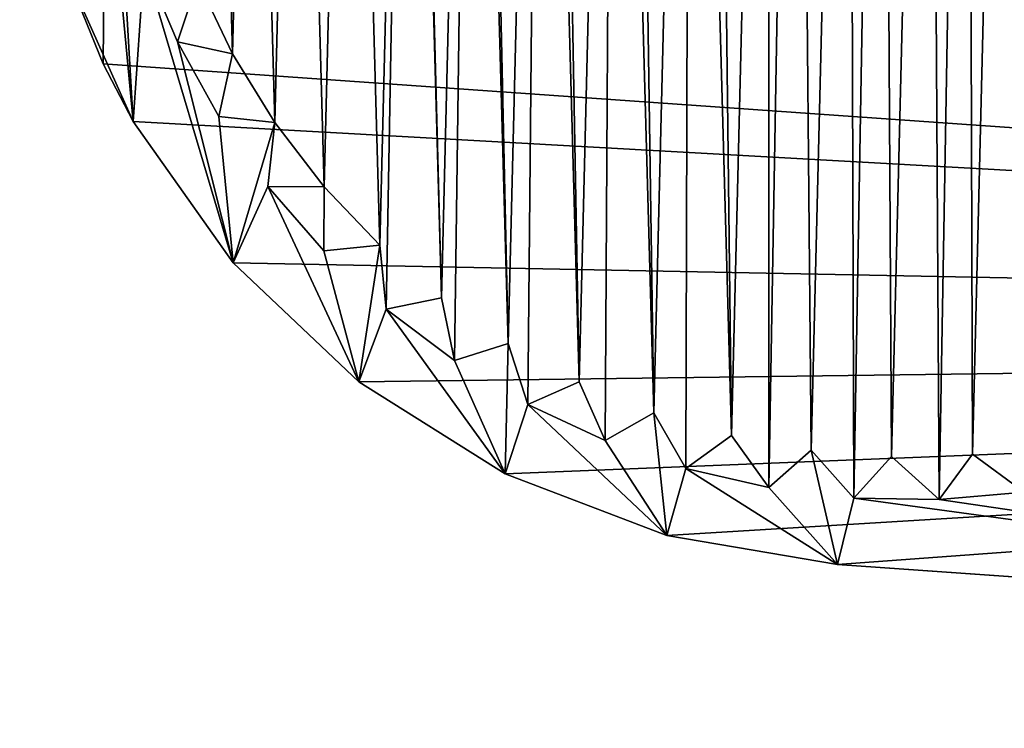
# Model space of a CAD drawing. Header units: millimetres. Extents: x -48 to 45, y -69 to 35.
# Tile 71 of 256: x -48 to -33, y -14 to -3. Entities that reach past the tile are written whole.
import ezdxf

# ---------------------------------------------------------------- set-up
doc = ezdxf.new("R2010")
doc.units = ezdxf.units.MM
doc.header["$LTSCALE"] = 25.4
doc.layers.get('0').update_dxf_attribs({"true_color": 0xff5454})

# ---------------------------------------------------------------- blocks, each defined once
blk = doc.blocks.new('PROFILE-INDIA-7656-7657.STL#2')
at = {"color": 18, "true_color": 0x000000}
mesh = blk.add_polyface(dxfattribs=at)
corners = [(-46.459, 1.425, 153.317), (-47.061, 0.605, 153.317), (-47.179, 1.953, 153.317), (-46.29, 0.155, 153.317), (-46.802, -0.724, 153.317), (-47.925, 6.101, 153.317), (-48.308, 0.654, 153.317), (-48.381, 3.396, 153.317), (-47.7, -2.021, 153.317), (-46.95, 8.665, 153.317), (-47.155, 3.306, 153.317), (-46.99, 4.649, 153.317), (-46.686, 5.968, 153.317), (-46.164, 5.243, 153.317), (-46.583, -4.526, 153.317), (-46.407, -2.018, 153.317), (-45.988, -1.091, 153.317), (-45.559, -2.298, 153.317), (-45.878, -3.264, 153.317), (-45.005, -3.454, 153.317), (-45.222, -4.447, 153.317), (-45.494, 10.989, 153.317), (-46.245, 7.248, 153.317), (-45.673, 8.474, 153.317), (-44.704, 8.784, 153.317), (-44.976, 9.634, 153.317), (-44.997, -6.764, 153.317), (-44.334, -4.545, 153.317), (-44.445, -5.556, 153.317), (-43.553, -5.56, 153.317), (-43.557, -6.577, 153.317), (-24.352, -5.906, 153.317), (-25.275, -6.896, 153.317), (-25.364, -6.008, 153.317), (-23.538, -4.825, 153.317), (-24.533, -5.032, 153.317), (-22.841, -3.665, 153.317), (-23.809, -3.975, 153.317), (-22.269, -2.439, 153.317), (-23.2, -2.848, 153.317), (-21.828, -1.159, 153.317), (-22.711, -1.663, 153.317), (-21.524, 0.16, 153.317), (-22.349, -0.434, 153.317), (-21.359, 1.503, 153.317), (-22.118, 0.826, 153.317), (-21.335, 2.856, 153.317), (-22.019, 2.104, 153.317), (-41.375, 14.572, 153.317), (-43.239, 11.705, 153.317), (-43.611, 12.984, 153.317), (-42.217, 12.593, 153.317), (-42.222, 11.7, 153.317), (-41.206, 12.482, 153.317), (-41.109, 13.369, 153.317), (-38.872, 15.694, 153.317), (-39.925, 14.025, 153.317), (-40.115, 13.153, 153.317), (-38.959, 13.707, 153.317), (-38.679, 14.554, 153.317), (-36.198, 16.305, 153.317), (-37.385, 14.95, 153.317), (-37.752, 14.136, 153.317), (-36.507, 14.437, 153.317), (-36.057, 15.208, 153.317), (-33.456, 16.383, 153.317), (-34.708, 15.326, 153.317), (-35.237, 14.607, 153.317), (-33.956, 14.642, 153.317), (-33.355, 15.303, 153.317), (-16.976, 15.226, 153.317), (-32.012, 15.138, 153.317), (-32.678, 14.544, 153.317), (-30.693, 14.833, 153.317), (-31.418, 14.312, 153.317), (-29.414, 14.393, 153.317), (-30.189, 13.95, 153.317), (-28.187, 13.821, 153.317), (-29.004, 13.462, 153.317), (-27.027, 13.124, 153.317), (-27.877, 12.852, 153.317), (-26.82, 12.128, 153.317), (-25.946, 12.309, 153.317), (-25.845, 11.297, 153.317), (-24.956, 11.386, 153.317), (-24.068, 10.365, 153.317), (-23.292, 9.256, 153.317), (-22.636, 8.073, 153.317), (-22.107, 6.827, 153.317), (-21.711, 5.533, 153.317), (-21.453, 4.204, 153.317), (-18.936, -12.705, 153.317), (-43.005, -8.65, 153.317), (-42.669, -6.488, 153.317), (-42.568, -7.5, 153.317), (-40.683, -10.11, 153.317), (-41.487, -8.315, 153.317), (-41.693, -7.319, 153.317), (-40.636, -8.043, 153.317), (-40.327, -9.012, 153.317), (-38.121, -11.089, 153.317), (-39.1, -9.584, 153.317), (-39.509, -8.653, 153.317), (-38.325, -9.141, 153.317), (-37.82, -10.024, 153.317), (-35.416, -11.549, 153.317), (-36.502, -10.329, 153.317), (-37.096, -9.503, 153.317), (-35.835, -9.734, 153.317), (-35.158, -10.494, 153.317), (-33.805, -10.517, 153.317), (-34.558, -9.833, 153.317), (-32.457, -10.399, 153.317), (-33.277, -9.797, 153.317), (-31.129, -10.141, 153.317), (-32.007, -9.628, 153.317), (-29.834, -9.745, 153.317), (-30.761, -9.327, 153.317), (-29.554, -8.897, 153.317), (-28.589, -9.216, 153.317), (-28.399, -8.344, 153.317), (-27.405, -8.56, 153.317), (-27.307, -7.673, 153.317), (-26.296, -7.784, 153.317), (-26.292, -6.891, 153.317), (-22.055, 3.384, 153.317), (-22.224, 4.654, 153.317), (-22.525, 5.9, 153.317), (-22.955, 7.107, 153.317), (-23.508, 8.263, 153.317), (-24.18, 9.354, 153.317), (-24.961, 10.369, 153.317), (-44.162, 10.715, 153.317), (-43.15, 10.817, 153.317), (-43.98, 9.841, 153.317), (-45.314, 7.657, 153.317), (-45.802, 6.472, 153.317), (-46.396, 3.983, 153.317), (-46.494, 2.706, 153.317)]
mesh.append_faces([[corners[k] for k in face] for face in [(5, 6, 7), (11, 12, 13), (15, 4, 16), (31, 32, 33), (34, 31, 35), (36, 34, 37), (38, 36, 39), (40, 38, 41), (42, 40, 43), (44, 42, 45), (46, 44, 47), (49, 51, 52), (54, 56, 57), (59, 61, 62), (64, 66, 67), (69, 71, 72), (71, 73, 74), (73, 75, 76), (75, 77, 78), (77, 79, 80), (96, 94, 97), (101, 99, 102), (106, 104, 107), (110, 109, 111), (112, 110, 113), (114, 112, 115), (116, 114, 117)]], dxfattribs={"vtx0": -1, "color": 18})
mesh.append_faces([[corners[k] for k in face] for face in [(6, 5, 8), (8, 1, 14), (21, 12, 9), (23, 21, 24), (24, 21, 25), (48, 49, 50), (51, 48, 53), (53, 48, 54), (56, 55, 58), (58, 55, 59), (61, 60, 63), (63, 60, 64), (66, 65, 68), (68, 65, 69), (79, 70, 81), (81, 70, 82), (82, 70, 83), (83, 70, 84), (92, 94, 95), (95, 99, 100), (100, 104, 105), (105, 109, 91), (50, 25, 21), (132, 50, 133), (133, 50, 49)]], dxfattribs={"vtx0": -1, "vtx1": -1, "color": 18})
mesh.append_faces([[corners[k] for k in face] for face in [(8, 9, 10), (8, 10, 2), (10, 9, 11), (11, 9, 12), (1, 8, 2), (14, 1, 4), (14, 4, 15), (12, 21, 22), (22, 21, 23), (26, 15, 18), (26, 18, 20), (49, 48, 51), (54, 55, 56), (59, 60, 61), (64, 65, 66), (69, 70, 71), (71, 70, 73), (73, 70, 75), (75, 70, 77), (77, 70, 79), (84, 70, 85), (85, 70, 86), (86, 70, 87), (87, 70, 88), (88, 70, 89), (89, 70, 90), (90, 70, 46), (92, 28, 30), (95, 94, 96), (100, 99, 101), (105, 104, 106), (91, 109, 110), (91, 110, 112), (91, 112, 114), (91, 114, 116), (91, 32, 31), (91, 31, 34), (91, 34, 36), (91, 36, 38), (91, 38, 40), (91, 40, 42), (91, 42, 44), (91, 44, 46), (25, 50, 132)]], dxfattribs={"vtx0": -1, "vtx1": -1, "vtx2": -1, "color": 18})
mesh.append_faces([[corners[k] for k in face] for face in [(8, 5, 9), (15, 26, 14), (26, 20, 27), (26, 27, 28), (54, 48, 55), (59, 55, 60), (64, 60, 65), (69, 65, 70), (46, 70, 91), (28, 92, 26), (92, 30, 93), (92, 93, 94), (95, 96, 98), (95, 98, 99), (100, 101, 103), (100, 103, 104), (105, 106, 108), (105, 108, 109), (91, 116, 118), (91, 118, 119), (91, 119, 120), (91, 120, 121), (91, 121, 122), (91, 122, 123), (91, 123, 124), (91, 124, 32)]], dxfattribs={"vtx0": -1, "vtx2": -1, "color": 18})
mesh.append_faces([[corners[k] for k in face] for face in [(0, 1, 2), (3, 4, 1), (17, 18, 15), (19, 20, 18), (29, 30, 28), (134, 25, 132), (135, 22, 23), (136, 12, 22), (137, 10, 11), (138, 2, 10)]], dxfattribs={"vtx1": -1, "color": 18})
mesh.append_faces([[corners[k] for k in face] for face in [(46, 125, 90), (90, 126, 89), (89, 127, 88), (88, 128, 87), (87, 129, 86), (86, 130, 85), (85, 131, 84)]], dxfattribs={"vtx2": -1, "color": 18})
mesh = blk.add_polyface(dxfattribs=at)
corners = [(-46.396, 3.983, 144.317), (-46.494, 2.706, 144.317), (-47.155, 3.306, 144.317), (-46.459, 1.425, 144.317), (-46.164, 5.243, 144.317), (-46.99, 4.649, 144.317), (-46.29, 0.155, 144.317), (-45.802, 6.472, 144.317), (-46.686, 5.968, 144.317), (-45.988, -1.091, 144.317), (-45.314, 7.657, 144.317), (-46.245, 7.248, 144.317), (-45.559, -2.298, 144.317), (-44.704, 8.784, 144.317), (-45.673, 8.474, 144.317), (-45.005, -3.454, 144.317), (-43.98, 9.841, 144.317), (-44.976, 9.634, 144.317), (-44.334, -4.545, 144.317), (-43.15, 10.817, 144.317), (-44.162, 10.715, 144.317), (-43.553, -5.56, 144.317), (-42.222, 11.7, 144.317), (-43.239, 11.705, 144.317), (-42.669, -6.488, 144.317), (-42.568, -7.5, 144.317), (-41.693, -7.319, 144.317), (-42.217, 12.593, 144.317), (-41.206, 12.482, 144.317), (-41.487, -8.315, 144.317), (-40.636, -8.043, 144.317), (-41.109, 13.369, 144.317), (-40.115, 13.153, 144.317), (-40.327, -9.012, 144.317), (-39.509, -8.653, 144.317), (-39.925, 14.025, 144.317), (-38.959, 13.707, 144.317), (-39.1, -9.584, 144.317), (-38.325, -9.141, 144.317), (-38.679, 14.554, 144.317), (-37.752, 14.136, 144.317), (-37.82, -10.024, 144.317), (-37.096, -9.503, 144.317), (-37.385, 14.95, 144.317), (-36.507, 14.437, 144.317), (-36.502, -10.329, 144.317), (-36.057, 15.208, 144.317), (-35.835, -9.734, 144.317), (-35.237, 14.607, 144.317), (-35.158, -10.494, 144.317), (-34.708, 15.326, 144.317), (-34.558, -9.833, 144.317), (-33.956, 14.642, 144.317), (-33.805, -10.517, 144.317), (-33.355, 15.303, 144.317), (-33.277, -9.797, 144.317), (-32.678, 14.544, 144.317), (-32.457, -10.399, 144.317), (-32.012, 15.138, 144.317), (-32.007, -9.628, 144.317), (-31.418, 14.312, 144.317), (-31.129, -10.141, 144.317), (-30.693, 14.833, 144.317), (-30.761, -9.327, 144.317), (-29.834, -9.745, 144.317), (-30.189, 13.95, 144.317), (-29.414, 14.393, 144.317), (-29.554, -8.897, 144.317), (-28.589, -9.216, 144.317), (-29.004, 13.462, 144.317), (-28.187, 13.821, 144.317), (-28.399, -8.344, 144.317), (-27.405, -8.56, 144.317), (-27.877, 12.852, 144.317), (-27.027, 13.124, 144.317), (-27.307, -7.673, 144.317), (-26.296, -7.784, 144.317), (-26.82, 12.128, 144.317), (-26.292, -6.891, 144.317), (-25.946, 12.309, 144.317), (-25.364, -6.008, 144.317), (-25.275, -6.896, 144.317), (-25.845, 11.297, 144.317), (-43.557, -6.577, 144.317), (-44.445, -5.556, 144.317), (-45.222, -4.447, 144.317), (-45.878, -3.264, 144.317), (-46.407, -2.018, 144.317), (-46.802, -0.724, 144.317), (-47.061, 0.605, 144.317), (-47.179, 1.953, 144.317), (-24.956, 11.386, 144.317), (-24.961, 10.369, 144.317), (-24.18, 9.354, 144.317), (-24.533, -5.032, 144.317), (-24.068, 10.365, 144.317), (-23.508, 8.263, 144.317), (-23.809, -3.975, 144.317), (-23.292, 9.256, 144.317), (-22.955, 7.107, 144.317), (-23.2, -2.848, 144.317), (-22.636, 8.073, 144.317), (-22.525, 5.9, 144.317), (-22.711, -1.663, 144.317), (-22.107, 6.827, 144.317), (-22.224, 4.654, 144.317), (-22.349, -0.434, 144.317), (-21.711, 5.533, 144.317), (-22.055, 3.384, 144.317), (-22.118, 0.826, 144.317), (-21.453, 4.204, 144.317), (-21.335, 2.856, 144.317), (-22.019, 2.104, 144.317), (-21.359, 1.503, 144.317), (-21.524, 0.16, 144.317), (-21.828, -1.159, 144.317), (-22.269, -2.439, 144.317), (-22.841, -3.665, 144.317), (-23.538, -4.825, 144.317), (-24.352, -5.906, 144.317)]
mesh.append_faces([[corners[k] for k in face] for face in [(0, 1, 2), (4, 0, 5), (7, 4, 8), (10, 7, 11), (13, 10, 14), (16, 13, 17), (19, 16, 20), (22, 19, 23), (78, 80, 81), (21, 24, 83), (18, 21, 84), (15, 18, 85), (12, 15, 86), (9, 12, 87), (6, 9, 88), (3, 6, 89), (93, 92, 95), (96, 93, 98), (99, 96, 101), (102, 99, 104), (105, 102, 107), (108, 105, 110), (109, 112, 113), (106, 109, 114), (103, 106, 115), (100, 103, 116), (97, 100, 117), (94, 97, 118), (80, 94, 119)]], dxfattribs={"vtx0": -1, "color": 18})
mesh.append_faces([[corners[k] for k in face] for face in [(24, 22, 25), (25, 22, 26), (26, 28, 29), (29, 28, 30), (30, 32, 33), (33, 32, 34), (34, 36, 37), (37, 36, 38), (38, 40, 41), (41, 40, 42), (42, 44, 45), (45, 46, 47), (47, 48, 49), (49, 50, 51), (51, 52, 53), (53, 54, 55), (55, 56, 57), (57, 58, 59), (59, 60, 61), (61, 62, 63), (63, 62, 64), (64, 66, 67), (67, 66, 68), (68, 70, 71), (71, 70, 72), (72, 74, 75), (75, 74, 76), (76, 77, 78), (91, 80, 82)]], dxfattribs={"vtx0": -1, "vtx1": -1, "color": 18})
mesh.append_faces([[corners[k] for k in face] for face in [(1, 0, 3), (0, 4, 6), (4, 7, 9), (7, 10, 12), (10, 13, 15), (13, 16, 18), (16, 19, 21), (19, 22, 24), (78, 79, 80), (24, 21, 19), (21, 18, 16), (18, 15, 13), (15, 12, 10), (12, 9, 7), (9, 6, 4), (6, 3, 0), (92, 93, 94), (93, 96, 97), (96, 99, 100), (99, 102, 103), (102, 105, 106), (105, 108, 109), (112, 109, 108), (109, 106, 105), (106, 103, 102), (103, 100, 99), (100, 97, 96), (97, 94, 93), (94, 80, 92)]], dxfattribs={"vtx0": -1, "vtx1": -1, "vtx2": -1, "color": 18})
mesh.append_faces([[corners[k] for k in face] for face in [(26, 22, 27), (26, 27, 28), (30, 28, 31), (30, 31, 32), (34, 32, 35), (34, 35, 36), (38, 36, 39), (38, 39, 40), (42, 40, 43), (42, 43, 44), (45, 44, 46), (47, 46, 48), (49, 48, 50), (51, 50, 52), (53, 52, 54), (55, 54, 56), (57, 56, 58), (59, 58, 60), (61, 60, 62), (64, 62, 65), (64, 65, 66), (68, 66, 69), (68, 69, 70), (72, 70, 73), (72, 73, 74), (76, 74, 77), (78, 77, 79), (80, 79, 82), (80, 91, 92)]], dxfattribs={"vtx0": -1, "vtx2": -1, "color": 18})
mesh.append_faces([[corners[k] for k in face] for face in [(111, 112, 108)]], dxfattribs={"vtx1": -1, "color": 18})
mesh.append_faces([[corners[k] for k in face] for face in [(3, 90, 1)]], dxfattribs={"vtx2": -1, "color": 18})
mesh = blk.add_polyface(dxfattribs=at)
corners = [(-48.308, 0.654, 186.931), (-47.925, 6.101, 186.931), (-48.381, 3.396, 186.931), (-47.7, -2.021, 186.931), (-46.95, 8.665, 186.931), (-47.059, -3.614, 186.931), (14.171, -7.912, 186.931), (-46.093, 10.152, 186.931), (15.137, 5.854, 186.931), (15.029, -6.424, 186.931), (16.004, -3.86, 186.931), (15.779, 4.262, 186.931), (16.386, 1.587, 186.931), (16.46, -1.155, 186.931)]
mesh.append_faces([[corners[k] for k in face] for face in [(0, 1, 2), (12, 10, 13)]], dxfattribs={"vtx0": -1, "color": 18})
mesh.append_faces([[corners[k] for k in face] for face in [(1, 3, 4), (4, 6, 7), (7, 6, 8), (8, 10, 11), (11, 10, 12)]], dxfattribs={"vtx0": -1, "vtx1": -1, "color": 18})
mesh.append_faces([[corners[k] for k in face] for face in [(1, 0, 3), (4, 3, 5), (4, 5, 6), (8, 6, 9), (8, 9, 10)]], dxfattribs={"vtx0": -1, "vtx2": -1, "color": 18})
mesh = blk.add_polyface(dxfattribs=at)
corners = [(-47.7, -2.021, 186.931), (-47.059, -3.614, 176.481), (-47.059, -3.614, 186.931), (-47.7, -2.021, 153.317)]
mesh.append_faces([[corners[k] for k in face] for face in [(0, 1, 2), (1, 0, 3)]], dxfattribs={"vtx0": -1, "color": 18})
mesh = blk.add_polyface(dxfattribs=at)
corners = [(-47.7, -2.021, 153.317), (-46.583, -4.526, 176.481), (-47.059, -3.614, 176.481)]
mesh.append_faces([[corners[k] for k in face] for face in [(0, 1, 2)]], dxfattribs={"color": 18})
mesh = blk.add_polyface(dxfattribs=at)
corners = [(-47.7, -2.021, 153.317), (-46.583, -4.526, 153.317), (-46.583, -4.526, 176.481)]
mesh.append_faces([[corners[k] for k in face] for face in [(0, 1, 2)]], dxfattribs={"color": 18})
mesh = blk.add_polyface(dxfattribs=at)
corners = [(-45.559, -2.298, 153.317), (-45.878, -3.264, 144.317), (-45.878, -3.264, 153.317), (-45.559, -2.298, 144.317)]
mesh.append_faces([[corners[k] for k in face] for face in [(0, 1, 2), (1, 0, 3)]], dxfattribs={"vtx0": -1, "color": 18})
mesh = blk.add_polyface(dxfattribs=at)
corners = [(-45.005, -3.454, 153.317), (-45.878, -3.264, 144.317), (-45.005, -3.454, 144.317), (-45.878, -3.264, 153.317)]
mesh.append_faces([[corners[k] for k in face] for face in [(0, 1, 2), (1, 0, 3)]], dxfattribs={"vtx0": -1, "color": 18})
mesh = blk.add_polyface(dxfattribs=at)
corners = [(-45.005, -3.454, 153.317), (-45.222, -4.447, 144.317), (-45.222, -4.447, 153.317), (-45.005, -3.454, 144.317)]
mesh.append_faces([[corners[k] for k in face] for face in [(0, 1, 2), (1, 0, 3)]], dxfattribs={"vtx0": -1, "color": 18})
mesh = blk.add_polyface(dxfattribs=at)
corners = [(-46.583, -4.526, 176.481), (14.171, -7.912, 176.481), (-47.059, -3.614, 176.481), (-44.997, -6.764, 176.481), (-43.005, -8.65, 176.481), (-40.683, -10.11, 176.481), (-38.121, -11.089, 176.481), (-35.416, -11.549, 176.481), (1.534, -14.142, 176.481), (4.276, -14.065, 176.481), (6.95, -13.454, 176.481), (9.453, -12.332, 176.481), (11.689, -10.743, 176.481), (13.572, -8.748, 176.481)]
mesh.append_faces([[corners[k] for k in face] for face in [(0, 1, 2), (1, 12, 13)]], dxfattribs={"vtx0": -1, "color": 18})
mesh.append_faces([[corners[k] for k in face] for face in [(1, 0, 3), (1, 3, 4), (1, 4, 5), (1, 5, 6), (1, 6, 7), (1, 7, 8), (1, 8, 9), (1, 9, 10), (1, 10, 11), (1, 11, 12)]], dxfattribs={"vtx0": -1, "vtx2": -1, "color": 18})
mesh = blk.add_polyface(dxfattribs=at)
corners = [(14.171, -7.912, 186.931), (-47.059, -3.614, 176.481), (14.171, -7.912, 176.481), (-47.059, -3.614, 186.931)]
mesh.append_faces([[corners[k] for k in face] for face in [(0, 1, 2), (1, 0, 3)]], dxfattribs={"vtx0": -1, "color": 18})
mesh = blk.add_polyface(dxfattribs=at)
corners = [(-46.583, -4.526, 176.481), (-44.997, -6.764, 153.317), (-44.997, -6.764, 176.481), (-46.583, -4.526, 153.317)]
mesh.append_faces([[corners[k] for k in face] for face in [(0, 1, 2), (1, 0, 3)]], dxfattribs={"vtx0": -1, "color": 18})
mesh = blk.add_polyface(dxfattribs=at)
corners = [(-44.334, -4.545, 153.317), (-45.222, -4.447, 144.317), (-44.334, -4.545, 144.317), (-45.222, -4.447, 153.317)]
mesh.append_faces([[corners[k] for k in face] for face in [(0, 1, 2), (1, 0, 3)]], dxfattribs={"vtx0": -1, "color": 18})
mesh = blk.add_polyface(dxfattribs=at)
corners = [(-44.334, -4.545, 153.317), (-44.445, -5.556, 144.317), (-44.445, -5.556, 153.317), (-44.334, -4.545, 144.317)]
mesh.append_faces([[corners[k] for k in face] for face in [(0, 1, 2), (1, 0, 3)]], dxfattribs={"vtx0": -1, "color": 18})
mesh = blk.add_polyface(dxfattribs=at)
corners = [(-43.553, -5.56, 153.317), (-44.445, -5.556, 144.317), (-43.553, -5.56, 144.317), (-44.445, -5.556, 153.317)]
mesh.append_faces([[corners[k] for k in face] for face in [(0, 1, 2), (1, 0, 3)]], dxfattribs={"vtx0": -1, "color": 18})
mesh = blk.add_polyface(dxfattribs=at)
corners = [(-43.553, -5.56, 153.317), (-43.557, -6.577, 144.317), (-43.557, -6.577, 153.317), (-43.553, -5.56, 144.317)]
mesh.append_faces([[corners[k] for k in face] for face in [(0, 1, 2), (1, 0, 3)]], dxfattribs={"vtx0": -1, "color": 18})
mesh = blk.add_polyface(dxfattribs=at)
corners = [(-42.669, -6.488, 153.317), (-43.557, -6.577, 144.317), (-42.669, -6.488, 144.317), (-43.557, -6.577, 153.317)]
mesh.append_faces([[corners[k] for k in face] for face in [(0, 1, 2), (1, 0, 3)]], dxfattribs={"vtx0": -1, "color": 18})
mesh = blk.add_polyface(dxfattribs=at)
corners = [(-42.669, -6.488, 153.317), (-42.568, -7.5, 144.317), (-42.568, -7.5, 153.317), (-42.669, -6.488, 144.317)]
mesh.append_faces([[corners[k] for k in face] for face in [(0, 1, 2), (1, 0, 3)]], dxfattribs={"vtx0": -1, "color": 18})
mesh = blk.add_polyface(dxfattribs=at)
corners = [(-43.005, -8.65, 176.481), (-44.997, -6.764, 153.317), (-43.005, -8.65, 153.317), (-44.997, -6.764, 176.481)]
mesh.append_faces([[corners[k] for k in face] for face in [(0, 1, 2), (1, 0, 3)]], dxfattribs={"vtx0": -1, "color": 18})
mesh = blk.add_polyface(dxfattribs=at)
corners = [(-41.693, -7.319, 153.317), (-42.568, -7.5, 144.317), (-41.693, -7.319, 144.317), (-42.568, -7.5, 153.317)]
mesh.append_faces([[corners[k] for k in face] for face in [(0, 1, 2), (1, 0, 3)]], dxfattribs={"vtx0": -1, "color": 18})
mesh = blk.add_polyface(dxfattribs=at)
corners = [(-41.693, -7.319, 153.317), (-41.487, -8.315, 144.317), (-41.487, -8.315, 153.317), (-41.693, -7.319, 144.317)]
mesh.append_faces([[corners[k] for k in face] for face in [(0, 1, 2), (1, 0, 3)]], dxfattribs={"vtx0": -1, "color": 18})
mesh = blk.add_polyface(dxfattribs=at)
corners = [(-40.636, -8.043, 153.317), (-41.487, -8.315, 144.317), (-40.636, -8.043, 144.317), (-41.487, -8.315, 153.317)]
mesh.append_faces([[corners[k] for k in face] for face in [(0, 1, 2), (1, 0, 3)]], dxfattribs={"vtx0": -1, "color": 18})
mesh = blk.add_polyface(dxfattribs=at)
corners = [(-40.636, -8.043, 153.317), (-40.327, -9.012, 144.317), (-40.327, -9.012, 153.317), (-40.636, -8.043, 144.317)]
mesh.append_faces([[corners[k] for k in face] for face in [(0, 1, 2), (1, 0, 3)]], dxfattribs={"vtx0": -1, "color": 18})
mesh = blk.add_polyface(dxfattribs=at)
corners = [(-40.683, -10.11, 176.481), (-43.005, -8.65, 153.317), (-40.683, -10.11, 153.317), (-43.005, -8.65, 176.481)]
mesh.append_faces([[corners[k] for k in face] for face in [(0, 1, 2), (1, 0, 3)]], dxfattribs={"vtx0": -1, "color": 18})
mesh = blk.add_polyface(dxfattribs=at)
corners = [(-39.509, -8.653, 153.317), (-40.327, -9.012, 144.317), (-39.509, -8.653, 144.317), (-40.327, -9.012, 153.317)]
mesh.append_faces([[corners[k] for k in face] for face in [(0, 1, 2), (1, 0, 3)]], dxfattribs={"vtx0": -1, "color": 18})
mesh = blk.add_polyface(dxfattribs=at)
corners = [(-39.509, -8.653, 153.317), (-39.1, -9.584, 144.317), (-39.1, -9.584, 153.317), (-39.509, -8.653, 144.317)]
mesh.append_faces([[corners[k] for k in face] for face in [(0, 1, 2), (1, 0, 3)]], dxfattribs={"vtx0": -1, "color": 18})
mesh = blk.add_polyface(dxfattribs=at)
corners = [(-38.325, -9.141, 153.317), (-39.1, -9.584, 144.317), (-38.325, -9.141, 144.317), (-39.1, -9.584, 153.317)]
mesh.append_faces([[corners[k] for k in face] for face in [(0, 1, 2), (1, 0, 3)]], dxfattribs={"vtx0": -1, "color": 18})
mesh = blk.add_polyface(dxfattribs=at)
corners = [(-38.325, -9.141, 153.317), (-37.82, -10.024, 144.317), (-37.82, -10.024, 153.317), (-38.325, -9.141, 144.317)]
mesh.append_faces([[corners[k] for k in face] for face in [(0, 1, 2), (1, 0, 3)]], dxfattribs={"vtx0": -1, "color": 18})
mesh = blk.add_polyface(dxfattribs=at)
corners = [(-37.096, -9.503, 153.317), (-37.82, -10.024, 144.317), (-37.096, -9.503, 144.317), (-37.82, -10.024, 153.317)]
mesh.append_faces([[corners[k] for k in face] for face in [(0, 1, 2), (1, 0, 3)]], dxfattribs={"vtx0": -1, "color": 18})
mesh = blk.add_polyface(dxfattribs=at)
corners = [(-37.096, -9.503, 153.317), (-36.502, -10.329, 144.317), (-36.502, -10.329, 153.317), (-37.096, -9.503, 144.317)]
mesh.append_faces([[corners[k] for k in face] for face in [(0, 1, 2), (1, 0, 3)]], dxfattribs={"vtx0": -1, "color": 18})
mesh = blk.add_polyface(dxfattribs=at)
corners = [(-35.835, -9.734, 153.317), (-36.502, -10.329, 144.317), (-35.835, -9.734, 144.317), (-36.502, -10.329, 153.317)]
mesh.append_faces([[corners[k] for k in face] for face in [(0, 1, 2), (1, 0, 3)]], dxfattribs={"vtx0": -1, "color": 18})
mesh = blk.add_polyface(dxfattribs=at)
corners = [(-35.835, -9.734, 153.317), (-35.158, -10.494, 144.317), (-35.158, -10.494, 153.317), (-35.835, -9.734, 144.317)]
mesh.append_faces([[corners[k] for k in face] for face in [(0, 1, 2), (1, 0, 3)]], dxfattribs={"vtx0": -1, "color": 18})
mesh = blk.add_polyface(dxfattribs=at)
corners = [(-34.558, -9.833, 144.317), (-35.158, -10.494, 153.317), (-35.158, -10.494, 144.317), (-34.558, -9.833, 153.317)]
mesh.append_faces([[corners[k] for k in face] for face in [(0, 1, 2), (1, 0, 3)]], dxfattribs={"vtx0": -1, "color": 18})
mesh = blk.add_polyface(dxfattribs=at)
corners = [(-33.805, -10.517, 153.317), (-34.558, -9.833, 144.317), (-33.805, -10.517, 144.317), (-34.558, -9.833, 153.317)]
mesh.append_faces([[corners[k] for k in face] for face in [(0, 1, 2), (1, 0, 3)]], dxfattribs={"vtx0": -1, "color": 18})
mesh = blk.add_polyface(dxfattribs=at)
corners = [(-33.277, -9.797, 144.317), (-33.805, -10.517, 153.317), (-33.805, -10.517, 144.317), (-33.277, -9.797, 153.317)]
mesh.append_faces([[corners[k] for k in face] for face in [(0, 1, 2), (1, 0, 3)]], dxfattribs={"vtx0": -1, "color": 18})
mesh = blk.add_polyface(dxfattribs=at)
corners = [(-32.457, -10.399, 153.317), (-33.277, -9.797, 144.317), (-32.457, -10.399, 144.317), (-33.277, -9.797, 153.317)]
mesh.append_faces([[corners[k] for k in face] for face in [(0, 1, 2), (1, 0, 3)]], dxfattribs={"vtx0": -1, "color": 18})
mesh = blk.add_polyface(dxfattribs=at)
corners = [(-38.121, -11.089, 176.481), (-40.683, -10.11, 153.317), (-38.121, -11.089, 153.317), (-40.683, -10.11, 176.481)]
mesh.append_faces([[corners[k] for k in face] for face in [(0, 1, 2), (1, 0, 3)]], dxfattribs={"vtx0": -1, "color": 18})
mesh = blk.add_polyface(dxfattribs=at)
corners = [(-35.416, -11.549, 176.481), (-38.121, -11.089, 153.317), (-35.416, -11.549, 153.317), (-38.121, -11.089, 176.481)]
mesh.append_faces([[corners[k] for k in face] for face in [(0, 1, 2), (1, 0, 3)]], dxfattribs={"vtx0": -1, "color": 18})
mesh = blk.add_polyface(dxfattribs=at)
corners = [(1.534, -14.142, 176.481), (-3.474, -13.791, 174.552), (1.534, -14.142, 174.552), (1.534, -14.142, 169.981), (-17.44, -12.81, 148.231), (1.534, -14.142, 148.231), (-18.936, -12.705, 153.317), (-35.416, -11.549, 153.317), (-3.474, -13.791, 169.981), (-35.416, -11.549, 176.481)]
mesh.append_faces([[corners[k] for k in face] for face in [(0, 1, 2), (3, 4, 5)]], dxfattribs={"vtx0": -1, "color": 18})
mesh.append_faces([[corners[k] for k in face] for face in [(4, 3, 6), (6, 3, 7), (7, 8, 9), (9, 1, 0)]], dxfattribs={"vtx0": -1, "vtx1": -1, "color": 18})
mesh.append_faces([[corners[k] for k in face] for face in [(7, 3, 8), (9, 8, 1)]], dxfattribs={"vtx0": -1, "vtx2": -1, "color": 18})

msp = doc.modelspace()

# ---------------------------------------------------------------- block references
at = {"color": 0}
msp.add_blockref('PROFILE-INDIA-7656-7657.STL#2', (0, 0), dxfattribs=at)

doc.saveas('drawing.dxf')
